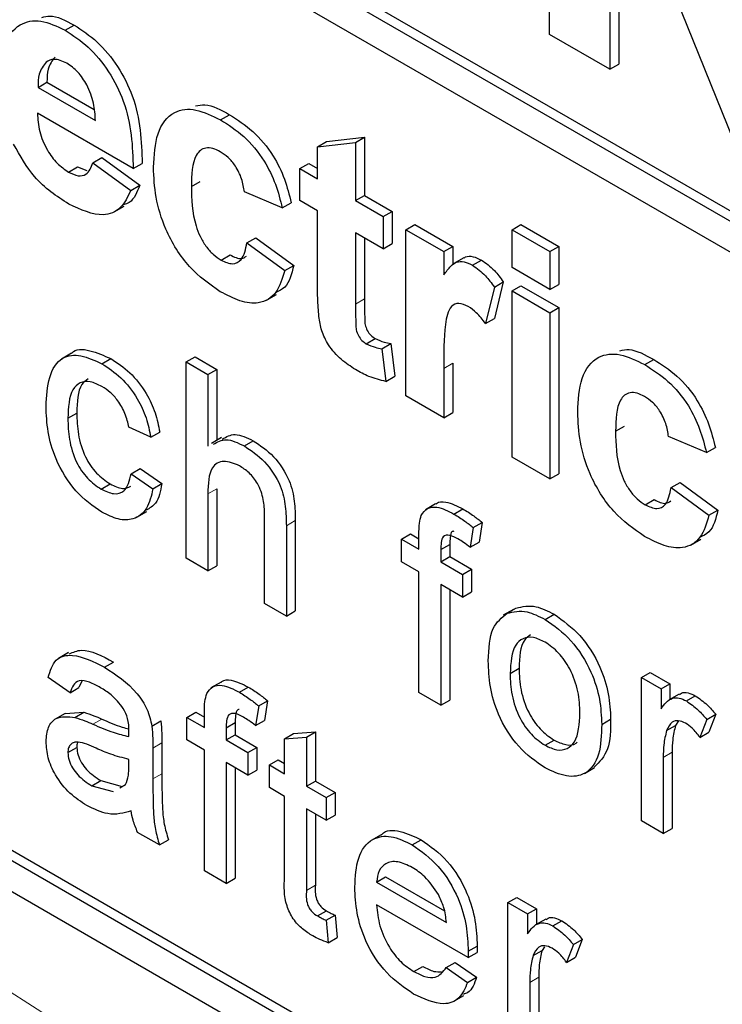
# Paper-space layout 'Blatt2' of a CAD drawing. Header units: millimetres. Extents: x 5 to 418, y 2 to 292.
# Tile 14 of 70: x 103.86 to 106.08, y 178.6 to 181.71. Entities that reach past the tile are written whole.
import ezdxf

# ---------------------------------------------------------------- set-up
doc = ezdxf.new("R2010")
doc.units = ezdxf.units.MM

psp = doc.layouts.new('Blatt2')

# ---------------------------------------------------------------- linework, layer by layer
at = {"color": 7, "linetype": 'Continuous', "lineweight": 25}
for p, q in [((99.5372, 184.8969), (110.2286, 178.7248)), ((99.5089, 184.8805), (110.2286, 178.6922)), ((110.2286, 178.5942), (99.5089, 184.7826)), ((95.8885, 183.5409), (110.0306, 175.3768)), ((105.5355, 181.6625), (105.5355, 182.8057)), ((106.1176, 181.3265), (105.7259, 182.2923)), ((105.7259, 182.2923), (105.7259, 181.5526)), ((105.7542, 182.2225), (105.7542, 181.5689)), ((104.0048, 181.6761), (104.0331, 181.6924)), ((105.7259, 181.5526), (105.5355, 181.6625)), ((99.5372, 181.5652), (110.0589, 175.4911)), ((105.7259, 181.5526), (105.7542, 181.5689)), ((99.5089, 181.5489), (110.0306, 175.4748)), ((103.919, 181.4953), (103.9473, 181.5116)), ((103.9473, 181.5116), (104.0964, 181.4255)), ((103.919, 181.4953), (104.1004, 181.3906)), ((104.22, 181.2386), (103.9169, 181.4136)), ((104.4959, 181.3926), (104.5242, 181.4089)), ((104.8024, 181.3077), (104.8307, 181.3241)), ((104.8024, 181.3077), (104.9221, 181.3216)), ((104.8307, 181.3241), (104.9504, 181.3379)), ((104.9221, 181.3216), (104.9504, 181.3379)), ((104.9221, 181.3216), (104.9221, 181.1373)), ((104.9504, 181.3379), (104.9504, 181.1536)), ((104.8024, 181.2064), (104.8024, 181.3077)), ((104.0924, 181.257), (104.1207, 181.2733)), ((104.0924, 181.257), (104.2121, 181.1695)), ((104.1207, 181.2733), (104.2403, 181.1858)), ((104.22, 181.2386), (104.2483, 181.2549)), ((104.7466, 181.2386), (104.7748, 181.255)), ((104.7748, 181.255), (104.8024, 181.2391)), ((104.0156, 181.2276), (104.0439, 181.244)), ((104.0439, 181.244), (104.0737, 181.2326)), ((104.7466, 181.1373), (104.7466, 181.2386)), ((104.7466, 181.2386), (104.8024, 181.2064)), ((104.2121, 181.1695), (104.2403, 181.1858)), ((104.4035, 181.1819), (104.4318, 181.1982)), ((104.6907, 181.1143), (104.5711, 181.1649)), ((104.9221, 181.1373), (104.9504, 181.1536)), ((104.9504, 181.1536), (105.0381, 181.103)), ((104.6907, 181.1143), (104.719, 181.1306)), ((104.8024, 181.1051), (104.7466, 181.1373)), ((104.9221, 181.1373), (105.0098, 181.0867)), ((104.1596, 181.1019), (104.1914, 181.1203)), ((104.8024, 180.8725), (104.8024, 181.1051)), ((105.0098, 181.0867), (105.0381, 181.103)), ((105.0381, 181.103), (105.0381, 181.0017)), ((105.0098, 181.0867), (105.0098, 180.9853)), ((105.0816, 181.0452), (105.1099, 181.0615)), ((105.1099, 181.0615), (105.2296, 180.9925)), ((105.4167, 181.0452), (105.445, 181.0616)), ((105.445, 181.0616), (105.5646, 180.9925)), ((105.0098, 180.9853), (104.9221, 181.036)), ((104.9221, 181.036), (104.9221, 180.8103)), ((105.0816, 180.5201), (105.0816, 181.0452)), ((105.0816, 181.0452), (105.2013, 180.9761)), ((105.4167, 181.0452), (105.5363, 180.9762)), ((105.4167, 180.9255), (105.4167, 181.0452)), ((104.579, 181.0037), (104.6073, 181.02)), ((104.579, 181.0037), (104.6987, 180.9162)), ((104.6073, 181.02), (104.727, 180.9325)), ((104.9504, 181.0197), (104.9504, 180.8266)), ((105.0098, 180.9853), (105.0381, 181.0017)), ((105.2013, 180.9761), (105.2296, 180.9925)), ((105.2013, 180.9761), (105.2013, 180.9029)), ((105.2296, 180.9925), (105.2296, 180.9346)), ((105.5363, 180.9762), (105.5646, 180.9925)), ((105.5363, 180.9762), (105.5363, 180.8564)), ((105.5646, 180.9925), (105.5646, 180.8727)), ((104.4975, 180.9494), (104.5258, 180.9658)), ((105.2645, 180.9566), (105.2327, 180.9383)), ((105.2917, 180.9332), (105.3199, 180.9495)), ((104.6987, 180.9162), (104.727, 180.9325)), ((105.5363, 180.8564), (105.4167, 180.9255)), ((105.3608, 180.8642), (105.3891, 180.8805)), ((105.3891, 180.8805), (105.3612, 180.7652)), ((105.3608, 180.8642), (105.3329, 180.7489)), ((105.4167, 180.8518), (105.445, 180.8681)), ((105.4167, 180.3267), (105.4167, 180.8518)), ((105.4167, 180.8518), (105.5363, 180.7827)), ((105.445, 180.8681), (105.5646, 180.799)), ((105.5363, 180.8564), (105.5646, 180.8727)), ((104.6407, 180.8222), (104.6725, 180.8406)), ((105.5363, 180.7827), (105.5646, 180.799)), ((105.5363, 180.7827), (105.5363, 180.2576)), ((105.5646, 180.799), (105.5646, 180.2739)), ((105.3329, 180.7489), (105.3612, 180.7652)), ((104.9562, 180.6846), (104.9845, 180.701)), ((105.0058, 180.6692), (105.0341, 180.6856)), ((105.0058, 180.6692), (105.0178, 180.566)), ((105.0341, 180.6856), (105.0461, 180.5824)), ((104.0249, 180.6547), (103.9931, 180.6363)), ((104.1207, 180.6218), (104.149, 180.6381)), ((104.3868, 180.6273), (104.4151, 180.6436)), ((104.3868, 180.0067), (104.3868, 180.6273)), ((104.3868, 180.6273), (104.4557, 180.5875)), ((104.4151, 180.6436), (104.484, 180.6038)), ((105.8361, 180.6189), (105.8644, 180.6352)), ((104.4557, 180.5875), (104.484, 180.6038)), ((104.484, 180.6038), (104.484, 180.3796)), ((105.2013, 180.6068), (105.2013, 180.451)), ((105.2296, 180.6231), (105.2296, 180.4674)), ((104.4557, 180.5875), (104.4557, 180.3609)), ((105.0178, 180.566), (105.0461, 180.5824)), ((105.2013, 180.451), (105.0816, 180.5201)), ((104.0133, 180.4494), (104.0416, 180.4657)), ((105.2013, 180.451), (105.2296, 180.4674)), ((104.2752, 180.3894), (104.2063, 180.4212)), ((105.7438, 180.4082), (105.772, 180.4245)), ((104.2752, 180.3894), (104.3034, 180.4057)), ((104.4989, 180.3882), (104.4671, 180.3699)), ((104.5709, 180.3619), (104.5991, 180.3782)), ((106.031, 180.3406), (105.9113, 180.3912)), ((106.031, 180.3406), (106.0592, 180.3569)), ((105.5363, 180.2576), (105.4167, 180.3267)), ((104.2131, 180.274), (104.2414, 180.2904)), ((104.2414, 180.2904), (104.3103, 180.2426)), ((104.2131, 180.274), (104.282, 180.2263)), ((105.5363, 180.2576), (105.5646, 180.2739)), ((104.1184, 180.2253), (104.1467, 180.2416)), ((104.282, 180.2263), (104.3103, 180.2426)), ((104.484, 180.2266), (104.484, 179.9833)), ((105.9193, 180.23), (105.9476, 180.2463)), ((105.9193, 180.23), (106.0389, 180.1425)), ((105.9476, 180.2463), (106.0672, 180.1588)), ((104.4557, 180.2102), (104.4557, 179.9669)), ((105.8377, 180.1757), (105.866, 180.1921)), ((105.1751, 180.1785), (105.1433, 180.1602)), ((105.2332, 180.1466), (105.2615, 180.1629)), ((106.0389, 180.1425), (106.0672, 180.1588)), ((104.2312, 180.1363), (104.2631, 180.1546)), ((104.6348, 179.8635), (104.6348, 180.1453)), ((104.732, 180.126), (104.732, 179.8401)), ((104.7037, 180.1097), (104.7037, 179.8238)), ((105.2942, 180.1035), (105.2844, 180.0414)), ((105.2942, 180.1035), (105.3225, 180.1199)), ((105.3225, 180.1199), (105.3127, 180.0578)), ((105.0674, 180.0673), (105.0957, 180.0836)), ((105.0674, 179.9957), (105.0674, 180.0673)), ((105.0674, 180.0673), (105.1225, 180.0355)), ((105.0957, 180.0836), (105.1225, 180.0681)), ((105.1225, 180.0355), (105.1225, 180.0816)), ((105.9809, 180.0485), (106.0127, 180.0669)), ((105.1914, 180.0341), (105.2197, 180.0504)), ((105.1914, 180.0341), (105.1914, 179.9957)), ((105.2197, 180.0504), (105.2197, 180.012)), ((105.2844, 180.0414), (105.3127, 180.0578)), ((104.4557, 179.9669), (104.3868, 180.0067)), ((105.1914, 179.9957), (105.2197, 180.012)), ((105.2197, 180.012), (105.2886, 179.9722)), ((104.4557, 179.9669), (104.484, 179.9833)), ((105.1225, 179.9639), (105.0674, 179.9957)), ((105.1914, 179.9957), (105.2603, 179.9559)), ((105.2603, 179.9559), (105.2886, 179.9722)), ((105.2886, 179.9722), (105.2886, 179.9006)), ((105.1225, 179.582), (105.1225, 179.9639)), ((105.2603, 179.9559), (105.2603, 179.8843)), ((105.2603, 179.8843), (105.1914, 179.9241)), ((105.1914, 179.9241), (105.1914, 179.5422)), ((105.2197, 179.9078), (105.2197, 179.5585)), ((105.2603, 179.8843), (105.2886, 179.9006)), ((104.7037, 179.8238), (104.6348, 179.8635)), ((105.4008, 179.8329), (105.4291, 179.8493)), ((104.7037, 179.8238), (104.732, 179.8401)), ((105.4209, 179.8449), (105.3891, 179.8265)), ((105.521, 179.8134), (105.5493, 179.8297)), ((104.0154, 179.7088), (103.9836, 179.6904)), ((104.1293, 179.6621), (104.1576, 179.6784)), ((104.0202, 179.5818), (103.9513, 179.6296)), ((105.4106, 179.6427), (105.4389, 179.659)), ((105.8254, 179.6297), (105.8536, 179.6461)), ((105.8254, 179.1762), (105.8254, 179.6297)), ((105.8254, 179.6297), (105.8874, 179.5939)), ((105.8536, 179.6461), (105.9156, 179.6103)), ((104.0202, 179.5818), (104.0485, 179.5982)), ((104.0574, 179.6179), (104.0485, 179.5982)), ((104.4972, 179.6152), (104.4654, 179.5968)), ((104.5552, 179.5833), (104.5835, 179.5996)), ((105.8874, 179.5939), (105.9156, 179.6103)), ((105.9156, 179.6103), (105.9156, 179.5603)), ((105.1914, 179.5422), (105.1225, 179.582)), ((105.8874, 179.5939), (105.8874, 179.5307)), ((105.9447, 179.5771), (105.9129, 179.5588)), ((105.9676, 179.5556), (105.9958, 179.5719)), ((104.6163, 179.5402), (104.6065, 179.4781)), ((104.6163, 179.5402), (104.6446, 179.5565)), ((104.6446, 179.5565), (104.6348, 179.4944)), ((105.1914, 179.5422), (105.2197, 179.5585)), ((104.0049, 179.5164), (103.9731, 179.498)), ((104.005, 179.5163), (104.064, 179.5198)), ((104.0357, 179.5035), (104.064, 179.5198)), ((104.3895, 179.5039), (104.4177, 179.5203)), ((104.3895, 179.4323), (104.3895, 179.5039)), ((104.3895, 179.5039), (104.4446, 179.4721)), ((104.4177, 179.5203), (104.4446, 179.5048)), ((104.4446, 179.4721), (104.4446, 179.5182)), ((106.032, 179.4971), (106.0603, 179.5134)), ((106.0603, 179.5134), (106.0388, 179.4569)), ((104.2787, 179.4764), (104.307, 179.4927)), ((104.5135, 179.4708), (104.5418, 179.4871)), ((104.5418, 179.4871), (104.5418, 179.4487)), ((104.6065, 179.4781), (104.6348, 179.4944)), ((105.7, 179.4817), (105.7282, 179.498)), ((105.9049, 179.4621), (105.9332, 179.4784)), ((105.943, 179.4929), (105.9332, 179.4784)), ((106.032, 179.4971), (106.0105, 179.4405)), ((104.5135, 179.4708), (104.5135, 179.4323)), ((104.5135, 179.4323), (104.5418, 179.4487)), ((104.5418, 179.4487), (104.6107, 179.4089)), ((104.6982, 179.4361), (104.7265, 179.4524)), ((104.6982, 179.4361), (104.7671, 179.4416)), ((104.7265, 179.4524), (104.7954, 179.4579)), ((104.7671, 179.4416), (104.7954, 179.4579)), ((104.7671, 179.4416), (104.7671, 179.2859)), ((104.7954, 179.4579), (104.7954, 179.3023)), ((106.0105, 179.4405), (106.0388, 179.4569)), ((104.3103, 179.4228), (104.3103, 179.3257)), ((104.4446, 179.4005), (104.3895, 179.4323)), ((104.5135, 179.4323), (104.5824, 179.3926)), ((104.6982, 179.3257), (104.6982, 179.4361)), ((105.521, 179.4156), (105.5493, 179.4319)), ((104.0133, 179.3923), (104.0416, 179.4086)), ((104.282, 179.4064), (104.282, 179.3094)), ((104.4446, 179.0186), (104.4446, 179.4005)), ((104.5824, 179.3926), (104.6107, 179.4089)), ((104.5824, 179.3926), (104.5824, 179.321)), ((104.6107, 179.4089), (104.6107, 179.3373)), ((105.9225, 179.3937), (105.9225, 179.1528)), ((104.2059, 179.3481), (104.2063, 179.371)), ((104.5824, 179.321), (104.5135, 179.3607)), ((104.5135, 179.3607), (104.5135, 178.9788)), ((104.65, 179.3535), (104.6782, 179.3699)), ((104.65, 179.2819), (104.65, 179.3535)), ((104.65, 179.3535), (104.6982, 179.3257)), ((104.6782, 179.3699), (104.6982, 179.3584)), ((105.8943, 179.3774), (105.8943, 179.1365)), ((104.5418, 179.3444), (104.5418, 178.9952)), ((104.5824, 179.321), (104.6107, 179.3373)), ((105.6453, 179.3265), (105.6771, 179.3449)), ((104.0887, 179.2877), (104.117, 179.304)), ((104.0887, 179.2877), (104.1565, 179.2691)), ((104.117, 179.304), (104.1847, 179.2854)), ((104.1779, 179.2811), (104.1957, 179.2911)), ((104.7671, 179.2859), (104.7954, 179.3023)), ((104.7671, 179.2859), (104.8291, 179.2501)), ((104.7954, 179.3023), (104.8574, 179.2665)), ((104.6982, 179.2541), (104.65, 179.2819)), ((104.8291, 179.2501), (104.8574, 179.2665)), ((104.8574, 179.2665), (104.8574, 179.1949)), ((104.6982, 178.9996), (104.6982, 179.2541)), ((104.8291, 179.2501), (104.8291, 179.1785)), ((104.8291, 179.1785), (104.7671, 179.2143)), ((104.7671, 179.2143), (104.7671, 178.957)), ((104.7954, 179.198), (104.7954, 178.9733)), ((104.8291, 179.1785), (104.8574, 179.1949)), ((105.8943, 179.1365), (105.8254, 179.1762)), ((104.3027, 179.1005), (104.2338, 179.1403)), ((105.003, 179.1327), (104.9712, 179.1143)), ((105.8943, 179.1365), (105.9225, 179.1528)), ((104.3027, 179.1005), (104.331, 179.1168)), ((105.1015, 179.1008), (105.1298, 179.1171)), ((104.5135, 178.9788), (104.4446, 179.0186)), ((104.5135, 178.9788), (104.5418, 178.9952)), ((104.9889, 178.9828), (105.0172, 178.9992)), ((104.9889, 178.9828), (105.2094, 178.8556)), ((105.0172, 178.9992), (105.2028, 178.892)), ((105.4037, 178.9184), (105.432, 178.9348)), ((105.4037, 178.4649), (105.4037, 178.9184)), ((105.4037, 178.9184), (105.4657, 178.8826)), ((105.432, 178.9348), (105.494, 178.899)), ((104.8021, 178.8759), (104.8304, 178.8922)), ((105.278, 178.7444), (104.9889, 178.9112)), ((105.4657, 178.8826), (105.494, 178.899)), ((105.4657, 178.8826), (105.4657, 178.8194)), ((105.494, 178.899), (105.494, 178.849)), ((104.8291, 178.8623), (104.8574, 178.8786)), ((104.8291, 178.8623), (104.836, 178.7915)), ((104.8574, 178.8786), (104.8643, 178.8079)), ((105.5231, 178.8658), (105.4913, 178.8475)), ((105.5459, 178.8443), (105.5742, 178.8606)), ((104.836, 178.7915), (104.8643, 178.8079)), ((105.6104, 178.7858), (105.6387, 178.8021)), ((105.6387, 178.8021), (105.6171, 178.7456)), ((105.278, 178.7444), (105.3063, 178.7607)), ((105.2783, 178.7646), (105.3066, 178.7809)), ((105.4833, 178.7508), (105.5115, 178.7671)), ((105.5193, 178.7785), (105.5115, 178.7671)), ((105.6104, 178.7858), (105.5889, 178.7292)), ((105.2087, 178.7128), (105.2369, 178.7291)), ((105.2369, 178.7291), (105.3044, 178.6822)), ((105.5889, 178.7292), (105.6171, 178.7456)), ((105.1063, 178.7003), (105.1346, 178.7166)), ((105.2087, 178.7128), (105.2762, 178.6659)), ((105.2762, 178.6659), (105.3044, 178.6822)), ((105.4726, 178.6661), (105.4726, 178.4252)), ((105.5009, 178.6824), (105.5009, 178.4415)), ((105.2328, 178.6063), (105.2647, 178.6247))]:
    psp.add_line(p, q, dxfattribs=at)
at = {"color": 7, "linetype": 'Continuous', "lineweight": 18}
for p, q in [((104.9221, 180.8103), (104.9504, 180.8266)), ((105.2013, 180.6068), (105.2296, 180.6231)), ((104.4557, 180.2102), (104.484, 180.2266)), ((104.7037, 180.1097), (104.732, 180.126)), ((104.0924, 179.4823), (104.1206, 179.4986)), ((104.282, 179.4064), (104.3103, 179.4228)), ((105.8943, 179.3774), (105.9225, 179.3937)), ((104.282, 179.3094), (104.3103, 179.3257)), ((104.7671, 178.957), (104.7954, 178.9733)), ((105.4726, 178.6661), (105.5009, 178.6824))]:
    psp.add_line(p, q, dxfattribs=at)
psp.add_arc((93.5584, 162.4938), 19.1339, 50.30384, 69.70154, dxfattribs=at)
at = {"color": 7, "linetype": 'Continuous', "lineweight": 25}
for points, knots in [([(103.931, 181.7164), (103.9392, 181.7186), (103.9686, 181.7267), (104.0061, 181.7068), (104.0331, 181.6924)], [0, 0, 0, 0, 0.280478, 1, 1, 1, 1]), ([(103.7972, 181.5202), (103.7993, 181.5577), (103.8034, 181.6323), (103.8535, 181.6977), (103.9261, 181.7132), (103.9785, 181.6884), (104.0048, 181.6761)], [0, 0, 0, 0, 0.280671, 0.559803, 0.779762, 1, 1, 1, 1]), ([(104.0331, 181.6924), (104.0577, 181.6762), (104.107, 181.6439), (104.1736, 181.5636), (104.2423, 181.4251), (104.2458, 181.3251), (104.2483, 181.2549)], [0, 0, 0, 0, 0.1873745, 0.3743047, 0.5612618, 1, 1, 1, 1]), ([(104.0048, 181.6761), (104.0294, 181.6599), (104.0787, 181.6275), (104.1453, 181.5473), (104.214, 181.4087), (104.2176, 181.3087), (104.22, 181.2386)], [0, 0, 0, 0, 0.1873745, 0.3743047, 0.5612618, 1, 1, 1, 1]), ([(103.9727, 181.5912), (103.964, 181.58), (103.9485, 181.5599), (103.9477, 181.5264), (103.9473, 181.5116)], [0, 0, 0, 0, 0.558284, 1, 1, 1, 1]), ([(103.9444, 181.5749), (103.9357, 181.5637), (103.9202, 181.5436), (103.9194, 181.5101), (103.919, 181.4953)], [0, 0, 0, 0, 0.558284, 1, 1, 1, 1]), ([(104.0101, 181.5716), (103.9959, 181.578), (103.9705, 181.5893), (103.9524, 181.5793), (103.9444, 181.5749)], [0, 0, 0, 0, 0.558878, 1, 1, 1, 1]), ([(104.1004, 181.3906), (104.0994, 181.4086), (104.0973, 181.4444), (104.0771, 181.4998), (104.0457, 181.5465), (104.022, 181.5633), (104.0101, 181.5716)], [0, 0, 0, 0, 0.280983, 0.560279, 0.780219, 1, 1, 1, 1]), ([(104.4168, 181.4366), (104.4264, 181.4386), (104.458, 181.4452), (104.4971, 181.4238), (104.5242, 181.4089)], [0, 0, 0, 0, 0.305493, 1, 1, 1, 1]), ([(103.9169, 181.4136), (103.9182, 181.3948), (103.9209, 181.3572), (103.9446, 181.2995), (103.9787, 181.253), (104.0033, 181.2361), (104.0156, 181.2276)], [0, 0, 0, 0, 0.280701, 0.559805, 0.779805, 1, 1, 1, 1]), ([(104.2839, 181.2428), (104.2859, 181.2804), (104.2901, 181.3555), (104.3408, 181.4221), (104.4166, 181.4316), (104.4694, 181.4056), (104.4959, 181.3926)], [0, 0, 0, 0, 0.280707, 0.559643, 0.779504, 1, 1, 1, 1]), ([(104.5242, 181.4089), (104.5489, 181.3931), (104.5982, 181.3617), (104.661, 181.2868), (104.7003, 181.205), (104.7128, 181.1554), (104.719, 181.1306)], [0, 0, 0, 0, 0.280457, 0.559337, 0.779383, 1, 1, 1, 1]), ([(104.4959, 181.3926), (104.5206, 181.3768), (104.57, 181.3453), (104.6327, 181.2704), (104.672, 181.1887), (104.6845, 181.1391), (104.6907, 181.1143)], [0, 0, 0, 0, 0.280457, 0.559337, 0.779383, 1, 1, 1, 1]), ([(104.0159, 181.1262), (103.9778, 181.1513), (103.9099, 181.1961), (103.8626, 181.2789), (103.8419, 181.3153)], [0, 0, 0, 0, 0.560391, 1, 1, 1, 1]), ([(104.4949, 181.2918), (104.487, 181.2958), (104.4711, 181.3038), (104.449, 181.3051), (104.4311, 181.2972), (104.4054, 181.2652), (104.4044, 181.2189), (104.4035, 181.1819)], [0, 0, 0, 0, 0.125319, 0.250544, 0.375796, 0.501063, 1, 1, 1, 1]), ([(104.5711, 181.1649), (104.5688, 181.1785), (104.5643, 181.2056), (104.5456, 181.2451), (104.5205, 181.2752), (104.5034, 181.2863), (104.4949, 181.2918)], [0, 0, 0, 0, 0.280561, 0.559648, 0.7796, 1, 1, 1, 1]), ([(104.0156, 181.2276), (104.0258, 181.2227), (104.0461, 181.2129), (104.0776, 181.2193), (104.0868, 181.2427), (104.0924, 181.257)], [0, 0, 0, 0, 0.280682, 0.560525, 1, 1, 1, 1]), ([(104.495, 180.8495), (104.4614, 180.8728), (104.3942, 180.9192), (104.3213, 181.0376), (104.288, 181.1495), (104.2852, 181.2116), (104.2839, 181.2428)], [0, 0, 0, 0, 0.279707, 0.558485, 0.778934, 1, 1, 1, 1]), ([(104.2403, 181.1858), (104.2319, 181.1639), (104.2206, 181.1348), (104.1955, 181.1263), (104.1893, 181.1243)], [0, 0, 0, 0, 0.753376, 1, 1, 1, 1]), ([(104.2121, 181.1695), (104.2025, 181.1495), (104.1835, 181.1096), (104.1163, 181.0804), (104.0539, 181.1088), (104.0159, 181.1262)], [0, 0, 0, 0, 0.281013, 0.561314, 1, 1, 1, 1]), ([(104.4035, 181.1819), (104.4043, 181.1414), (104.4052, 181.0908), (104.4301, 181.0244), (104.4486, 180.993), (104.472, 180.9663), (104.489, 180.955), (104.4975, 180.9494)], [0, 0, 0, 0, 0.499313, 0.62455, 0.749763, 0.874784, 1, 1, 1, 1]), ([(104.4975, 180.9494), (104.51, 180.9437), (104.535, 180.9323), (104.5686, 180.9512), (104.5751, 180.9837), (104.579, 181.0037)], [0, 0, 0, 0, 0.28016, 0.558978, 1, 1, 1, 1]), ([(104.5258, 180.9658), (104.5387, 180.9593), (104.5593, 180.949), (104.5728, 180.9584), (104.5778, 180.962)], [0, 0, 0, 0, 0.6281122, 1, 1, 1, 1]), ([(105.2013, 180.9029), (105.2083, 180.9125), (105.2199, 180.9285), (105.2404, 180.945), (105.2648, 180.9461), (105.2827, 180.9375), (105.2917, 180.9332)], [0, 0, 0, 0, 0.340514, 0.560535, 0.78019, 1, 1, 1, 1]), ([(105.265, 180.9558), (105.2666, 180.9571), (105.2739, 180.9628), (105.2933, 180.962), (105.3111, 180.9537), (105.3199, 180.9495)], [0, 0, 0, 0, 0.119414, 0.559552, 1, 1, 1, 1]), ([(105.3199, 180.9495), (105.334, 180.9395), (105.3592, 180.9216), (105.38, 180.8931), (105.3891, 180.8805)], [0, 0, 0, 0, 0.559042, 1, 1, 1, 1]), ([(104.6987, 180.9162), (104.6911, 180.891), (104.676, 180.8408), (104.6222, 180.8084), (104.5576, 180.8169), (104.5159, 180.8387), (104.495, 180.8495)], [0, 0, 0, 0, 0.280244, 0.559157, 0.779326, 1, 1, 1, 1]), ([(104.727, 180.9325), (104.7204, 180.9057), (104.7103, 180.8648), (104.6797, 180.851), (104.6692, 180.8462)], [0, 0, 0, 0, 0.655166, 1, 1, 1, 1]), ([(105.2917, 180.9332), (105.3057, 180.9232), (105.3309, 180.9053), (105.3517, 180.8767), (105.3608, 180.8642)], [0, 0, 0, 0, 0.559042, 1, 1, 1, 1]), ([(104.8063, 180.7708), (104.8048, 180.7901), (104.8023, 180.8247), (104.8024, 180.8579), (104.8024, 180.8725)], [0, 0, 0, 0, 0.559821, 1, 1, 1, 1]), ([(104.9504, 180.8266), (104.9506, 180.8052), (104.9508, 180.7784), (104.9517, 180.7454), (104.9586, 180.7268), (104.9706, 180.7105), (104.9799, 180.7041), (104.9845, 180.701)], [0, 0, 0, 0, 0.5010407, 0.6262478, 0.7510825, 0.8753766, 1, 1, 1, 1]), ([(105.2786, 180.8025), (105.2682, 180.8073), (105.2474, 180.8169), (105.2158, 180.8005), (105.2007, 180.7251), (105.2011, 180.6542), (105.2013, 180.6068)], [0, 0, 0, 0, 0.124672, 0.248774, 0.498061, 1, 1, 1, 1]), ([(104.9221, 180.8103), (104.9223, 180.7889), (104.9225, 180.7621), (104.9234, 180.7291), (104.9304, 180.7105), (104.9423, 180.6941), (104.9516, 180.6878), (104.9562, 180.6846)], [0, 0, 0, 0, 0.5010407, 0.6262478, 0.7510825, 0.8753766, 1, 1, 1, 1]), ([(105.3329, 180.7489), (105.3235, 180.761), (105.3067, 180.7826), (105.2872, 180.7964), (105.2786, 180.8025)], [0, 0, 0, 0, 0.560294, 1, 1, 1, 1]), ([(104.9216, 180.6033), (104.9066, 180.6132), (104.8768, 180.6329), (104.8374, 180.6759), (104.8133, 180.7265), (104.8086, 180.756), (104.8063, 180.7708)], [0, 0, 0, 0, 0.280585, 0.56042, 0.779437, 1, 1, 1, 1]), ([(104.9845, 180.701), (104.994, 180.6969), (105.0109, 180.6895), (105.027, 180.6868), (105.0341, 180.6856)], [0, 0, 0, 0, 0.559508, 1, 1, 1, 1]), ([(104.0253, 180.6542), (104.0255, 180.6546), (104.0367, 180.6711), (104.0838, 180.6664), (104.1272, 180.6475), (104.149, 180.6381)], [0, 0, 0, 0, 0.011465, 0.505148, 1, 1, 1, 1]), ([(104.9562, 180.6846), (104.9657, 180.6805), (104.9826, 180.6732), (104.9987, 180.6704), (105.0058, 180.6692)], [0, 0, 0, 0, 0.559508, 1, 1, 1, 1]), ([(105.757, 180.6629), (105.7667, 180.6649), (105.7983, 180.6715), (105.8373, 180.6501), (105.8644, 180.6352)], [0, 0, 0, 0, 0.305493, 1, 1, 1, 1]), ([(103.9444, 180.4871), (103.9462, 180.519), (103.9497, 180.5827), (103.9885, 180.6451), (104.0535, 180.6529), (104.0983, 180.6322), (104.1207, 180.6218)], [0, 0, 0, 0, 0.280838, 0.55968, 0.779579, 1, 1, 1, 1]), ([(104.149, 180.6381), (104.1694, 180.6247), (104.2101, 180.598), (104.2603, 180.5341), (104.2916, 180.4663), (104.2995, 180.4259), (104.3034, 180.4057)], [0, 0, 0, 0, 0.280267, 0.559439, 0.779535, 1, 1, 1, 1]), ([(105.6241, 180.4691), (105.6262, 180.5067), (105.6303, 180.5818), (105.681, 180.6484), (105.7569, 180.6579), (105.8097, 180.6319), (105.8361, 180.6189)], [0, 0, 0, 0, 0.280707, 0.559643, 0.779504, 1, 1, 1, 1]), ([(105.8644, 180.6352), (105.8891, 180.6194), (105.9385, 180.588), (106.0013, 180.5131), (106.0405, 180.4313), (106.053, 180.3817), (106.0592, 180.3569)], [0, 0, 0, 0, 0.2804572, 0.5593369, 0.7793833, 1, 1, 1, 1]), ([(104.1207, 180.6218), (104.1411, 180.6084), (104.1818, 180.5817), (104.232, 180.5178), (104.2633, 180.45), (104.2712, 180.4096), (104.2752, 180.3894)], [0, 0, 0, 0, 0.280267, 0.559439, 0.779535, 1, 1, 1, 1]), ([(105.0178, 180.566), (105.0002, 180.5701), (104.9687, 180.5775), (104.936, 180.5954), (104.9216, 180.6033)], [0, 0, 0, 0, 0.559729, 1, 1, 1, 1]), ([(105.8361, 180.6189), (105.8609, 180.6031), (105.9102, 180.5716), (105.973, 180.4967), (106.0123, 180.415), (106.0247, 180.3654), (106.031, 180.3406)], [0, 0, 0, 0, 0.2804572, 0.5593369, 0.7793833, 1, 1, 1, 1]), ([(104.1211, 180.5499), (104.1085, 180.556), (104.0834, 180.5681), (104.0505, 180.5639), (104.0169, 180.5319), (104.0148, 180.4834), (104.0133, 180.4494)], [0, 0, 0, 0, 0.187089, 0.37388, 0.56073, 1, 1, 1, 1]), ([(104.077, 180.5741), (104.07, 180.5687), (104.0436, 180.5486), (104.0425, 180.5008), (104.0416, 180.4657)], [0, 0, 0, 0, 0.2658323, 1, 1, 1, 1]), ([(104.2063, 180.4212), (104.2028, 180.4355), (104.196, 180.464), (104.1737, 180.5033), (104.1474, 180.5328), (104.1299, 180.5442), (104.1211, 180.5499)], [0, 0, 0, 0, 0.280213, 0.559476, 0.779649, 1, 1, 1, 1]), ([(105.8351, 180.5181), (105.8272, 180.5221), (105.8114, 180.5301), (105.7893, 180.5314), (105.7713, 180.5235), (105.7457, 180.4915), (105.7446, 180.4452), (105.7438, 180.4082)], [0, 0, 0, 0, 0.125319, 0.250544, 0.375796, 0.501063, 1, 1, 1, 1]), ([(105.9113, 180.3912), (105.909, 180.4048), (105.9046, 180.4319), (105.8858, 180.4714), (105.8607, 180.5015), (105.8437, 180.5126), (105.8351, 180.5181)], [0, 0, 0, 0, 0.2805608, 0.5596483, 0.7796002, 1, 1, 1, 1]), ([(104.1208, 180.1523), (104.0922, 180.1722), (104.0352, 180.212), (103.9742, 180.3134), (103.9476, 180.4081), (103.9455, 180.4607), (103.9444, 180.4871)], [0, 0, 0, 0, 0.279595, 0.558341, 0.778834, 1, 1, 1, 1]), ([(105.8353, 180.0758), (105.8016, 180.0991), (105.7345, 180.1455), (105.6615, 180.2639), (105.6282, 180.3758), (105.6255, 180.4379), (105.6241, 180.4691)], [0, 0, 0, 0, 0.279707, 0.558485, 0.778934, 1, 1, 1, 1]), ([(104.0133, 180.4494), (104.014, 180.4275), (104.0154, 180.3838), (104.0349, 180.3149), (104.0743, 180.256), (104.1037, 180.2355), (104.1184, 180.2253)], [0, 0, 0, 0, 0.281276, 0.560536, 0.78011, 1, 1, 1, 1]), ([(104.0416, 180.4657), (104.0423, 180.4438), (104.0437, 180.4001), (104.0632, 180.3312), (104.1026, 180.2723), (104.132, 180.2519), (104.1467, 180.2416)], [0, 0, 0, 0, 0.281276, 0.560536, 0.78011, 1, 1, 1, 1]), ([(105.7438, 180.4082), (105.7445, 180.3677), (105.7455, 180.3171), (105.7703, 180.2507), (105.7888, 180.2193), (105.8122, 180.1926), (105.8292, 180.1813), (105.8377, 180.1757)], [0, 0, 0, 0, 0.499313, 0.62455, 0.749763, 0.874784, 1, 1, 1, 1]), ([(104.4731, 180.3671), (104.4857, 180.3744), (104.5126, 180.3899), (104.5507, 180.3716), (104.5709, 180.3619)], [0, 0, 0, 0, 0.470183, 1, 1, 1, 1]), ([(104.5013, 180.3834), (104.514, 180.3907), (104.5409, 180.4063), (104.579, 180.3879), (104.5991, 180.3782)], [0, 0, 0, 0, 0.470183, 1, 1, 1, 1]), ([(104.5991, 180.3782), (104.6209, 180.3635), (104.6643, 180.3342), (104.7153, 180.258), (104.7308, 180.1856), (104.7316, 180.1459), (104.732, 180.126)], [0, 0, 0, 0, 0.280318, 0.55834, 0.778554, 1, 1, 1, 1]), ([(104.5709, 180.3619), (104.5926, 180.3472), (104.636, 180.3179), (104.687, 180.2417), (104.7025, 180.1692), (104.7033, 180.1296), (104.7037, 180.1097)], [0, 0, 0, 0, 0.280318, 0.55834, 0.778554, 1, 1, 1, 1]), ([(104.5554, 180.2992), (104.5383, 180.3063), (104.5041, 180.3203), (104.4576, 180.2933), (104.4564, 180.2418), (104.4557, 180.2102)], [0, 0, 0, 0, 0.2802055, 0.5593196, 1, 1, 1, 1]), ([(104.6348, 180.1453), (104.6343, 180.1608), (104.6333, 180.1915), (104.6166, 180.241), (104.5863, 180.279), (104.5657, 180.2925), (104.5554, 180.2992)], [0, 0, 0, 0, 0.2812215, 0.5597775, 0.779378, 1, 1, 1, 1]), ([(104.1184, 180.2253), (104.1319, 180.219), (104.1588, 180.2064), (104.1999, 180.2176), (104.2081, 180.2526), (104.2131, 180.274)], [0, 0, 0, 0, 0.280899, 0.560906, 1, 1, 1, 1]), ([(100.3471, 180.2251), (100.5373, 180.1558), (101.0905, 179.9543), (102.0202, 179.537), (103.1333, 178.9408), (104.2483, 178.2394), (105.1417, 177.5993), (105.6598, 177.1883), (105.8115, 177.068)], [0, 0, 0, 0, 0.106109, 0.308603, 0.511101, 0.713584, 0.916095, 1, 1, 1, 1]), ([(104.282, 180.2263), (104.277, 180.204), (104.2668, 180.1596), (104.2249, 180.128), (104.1733, 180.1264), (104.1383, 180.1437), (104.1208, 180.1523)], [0, 0, 0, 0, 0.280202, 0.55951, 0.779586, 1, 1, 1, 1]), ([(104.1467, 180.2416), (104.1605, 180.2348), (104.1857, 180.2223), (104.2043, 180.2308), (104.2128, 180.2347)], [0, 0, 0, 0, 0.548596, 1, 1, 1, 1]), ([(104.3103, 180.2426), (104.3058, 180.2194), (104.2983, 180.1804), (104.2715, 180.1647), (104.2606, 180.1584)], [0, 0, 0, 0, 0.5938991, 1, 1, 1, 1]), ([(105.8377, 180.1757), (105.8503, 180.17), (105.8752, 180.1586), (105.9088, 180.1774), (105.9153, 180.21), (105.9193, 180.23)], [0, 0, 0, 0, 0.28016, 0.558978, 1, 1, 1, 1]), ([(105.866, 180.1921), (105.879, 180.1856), (105.8995, 180.1753), (105.913, 180.1847), (105.9181, 180.1883)], [0, 0, 0, 0, 0.6281122, 1, 1, 1, 1]), ([(105.1299, 180.1422), (105.1357, 180.1506), (105.1474, 180.1673), (105.1846, 180.1715), (105.2148, 180.1561), (105.2332, 180.1466)], [0, 0, 0, 0, 0.2794581, 0.5596612, 1, 1, 1, 1]), ([(105.1758, 180.1777), (105.1765, 180.1785), (105.1837, 180.1867), (105.2137, 180.1865), (105.2434, 180.1719), (105.2615, 180.1629)], [0, 0, 0, 0, 0.041167, 0.414036, 1, 1, 1, 1]), ([(105.2615, 180.1629), (105.273, 180.1558), (105.2935, 180.143), (105.3136, 180.1269), (105.3225, 180.1199)], [0, 0, 0, 0, 0.559945, 1, 1, 1, 1]), ([(106.0672, 180.1588), (106.0606, 180.132), (106.0505, 180.0911), (106.02, 180.0773), (106.0094, 180.0725)], [0, 0, 0, 0, 0.655166, 1, 1, 1, 1]), ([(105.1225, 180.0816), (105.1226, 180.0939), (105.1227, 180.1158), (105.1277, 180.1342), (105.1299, 180.1422)], [0, 0, 0, 0, 0.56037, 1, 1, 1, 1]), ([(105.2332, 180.1466), (105.2447, 180.1394), (105.2652, 180.1266), (105.2854, 180.1106), (105.2942, 180.1035)], [0, 0, 0, 0, 0.559945, 1, 1, 1, 1]), ([(106.0389, 180.1425), (106.0314, 180.1173), (106.0163, 180.0671), (105.9624, 180.0346), (105.8978, 180.0432), (105.8561, 180.0649), (105.8353, 180.0758)], [0, 0, 0, 0, 0.280244, 0.559157, 0.779326, 1, 1, 1, 1]), ([(105.2459, 180.0677), (105.2373, 180.0723), (105.2203, 180.0816), (105.1979, 180.0791), (105.1922, 180.0568), (105.1917, 180.0417), (105.1914, 180.0341)], [0, 0, 0, 0, 0.281469, 0.557719, 0.778516, 1, 1, 1, 1]), ([(105.2329, 180.092), (105.2311, 180.0919), (105.2233, 180.0912), (105.2209, 180.0724), (105.2201, 180.0578), (105.2197, 180.0504)], [0, 0, 0, 0, 0.131284, 0.564968, 1, 1, 1, 1]), ([(105.2844, 180.0414), (105.2773, 180.0468), (105.2645, 180.0564), (105.2516, 180.0642), (105.2459, 180.0677)], [0, 0, 0, 0, 0.559924, 1, 1, 1, 1]), ([(105.4291, 179.8493), (105.4494, 179.8538), (105.4859, 179.862), (105.5299, 179.8396), (105.5493, 179.8297)], [0, 0, 0, 0, 0.5590331, 1, 1, 1, 1]), ([(105.3417, 179.6822), (105.3432, 179.7203), (105.346, 179.7881), (105.3841, 179.8193), (105.4008, 179.8329)], [0, 0, 0, 0, 0.560963, 1, 1, 1, 1]), ([(105.4008, 179.8329), (105.4212, 179.8375), (105.4576, 179.8457), (105.5016, 179.8232), (105.521, 179.8134)], [0, 0, 0, 0, 0.5590331, 1, 1, 1, 1]), ([(105.5493, 179.8297), (105.5776, 179.8098), (105.634, 179.7701), (105.6954, 179.671), (105.7248, 179.5766), (105.7271, 179.5243), (105.7282, 179.498)], [0, 0, 0, 0, 0.279556, 0.5586, 0.778991, 1, 1, 1, 1]), ([(105.521, 179.8134), (105.5493, 179.7935), (105.6057, 179.7538), (105.6671, 179.6547), (105.6965, 179.5603), (105.6988, 179.5079), (105.7, 179.4817)], [0, 0, 0, 0, 0.279556, 0.5586, 0.778991, 1, 1, 1, 1]), ([(105.521, 179.7418), (105.5084, 179.7478), (105.4832, 179.7598), (105.4502, 179.7552), (105.4154, 179.7249), (105.4126, 179.6766), (105.4106, 179.6427)], [0, 0, 0, 0, 0.187137, 0.374025, 0.561097, 1, 1, 1, 1]), ([(105.4754, 179.7648), (105.4686, 179.7599), (105.4419, 179.7409), (105.4402, 179.694), (105.4389, 179.659)], [0, 0, 0, 0, 0.2546432, 1, 1, 1, 1]), ([(105.6311, 179.5178), (105.6302, 179.5399), (105.6286, 179.5839), (105.6043, 179.6529), (105.5651, 179.7108), (105.5357, 179.7314), (105.521, 179.7418)], [0, 0, 0, 0, 0.281064, 0.560316, 0.780174, 1, 1, 1, 1]), ([(103.9513, 179.6296), (103.9577, 179.6506), (103.9702, 179.6925), (104.0382, 179.7083), (104.0947, 179.6796), (104.1293, 179.6621)], [0, 0, 0, 0, 0.28043, 0.559303, 1, 1, 1, 1]), ([(104.0175, 179.7044), (104.0301, 179.7099), (104.0688, 179.7268), (104.1218, 179.6979), (104.1576, 179.6784)], [0, 0, 0, 0, 0.323837, 1, 1, 1, 1]), ([(104.1293, 179.6621), (104.1652, 179.6391), (104.2152, 179.6072), (104.2667, 179.5299), (104.2747, 179.4943), (104.2787, 179.4764)], [0, 0, 0, 0, 0.559253, 0.779195, 1, 1, 1, 1]), ([(105.521, 179.344), (105.4922, 179.3641), (105.4346, 179.4044), (105.3721, 179.5064), (105.345, 179.6023), (105.3428, 179.6555), (105.3417, 179.6822)], [0, 0, 0, 0, 0.2796157, 0.5583707, 0.778858, 1, 1, 1, 1]), ([(105.4106, 179.6427), (105.4114, 179.6203), (105.4131, 179.5757), (105.4362, 179.5056), (105.4764, 179.4469), (105.5061, 179.426), (105.521, 179.4156)], [0, 0, 0, 0, 0.2811293, 0.560384, 0.7801589, 1, 1, 1, 1]), ([(105.4389, 179.659), (105.4397, 179.6366), (105.4414, 179.5921), (105.4645, 179.522), (105.5046, 179.4633), (105.5344, 179.4423), (105.5493, 179.4319)], [0, 0, 0, 0, 0.281129, 0.560384, 0.780159, 1, 1, 1, 1]), ([(104.1169, 179.5976), (104.1052, 179.604), (104.0817, 179.6167), (104.0492, 179.6235), (104.0293, 179.607), (104.0233, 179.5902), (104.0202, 179.5818)], [0, 0, 0, 0, 0.280855, 0.559751, 0.7795, 1, 1, 1, 1]), ([(104.1885, 179.5323), (104.1761, 179.5478), (104.1538, 179.5754), (104.1282, 179.5908), (104.1169, 179.5976)], [0, 0, 0, 0, 0.557871, 1, 1, 1, 1]), ([(104.4519, 179.5789), (104.4578, 179.5872), (104.4695, 179.604), (104.5066, 179.6082), (104.5368, 179.5927), (104.5552, 179.5833)], [0, 0, 0, 0, 0.279458, 0.559661, 1, 1, 1, 1]), ([(104.4978, 179.6143), (104.4985, 179.6151), (104.5057, 179.6234), (104.5358, 179.6232), (104.5654, 179.6085), (104.5835, 179.5996)], [0, 0, 0, 0, 0.041167, 0.414036, 1, 1, 1, 1]), ([(104.5835, 179.5996), (104.595, 179.5924), (104.6155, 179.5796), (104.6357, 179.5636), (104.6446, 179.5565)], [0, 0, 0, 0, 0.559945, 1, 1, 1, 1]), ([(104.4446, 179.5182), (104.4446, 179.5305), (104.4447, 179.5525), (104.4497, 179.5708), (104.4519, 179.5789)], [0, 0, 0, 0, 0.56037, 1, 1, 1, 1]), ([(104.5552, 179.5833), (104.5667, 179.5761), (104.5872, 179.5633), (104.6074, 179.5472), (104.6163, 179.5402)], [0, 0, 0, 0, 0.559945, 1, 1, 1, 1]), ([(105.8874, 179.5307), (105.8977, 179.5449), (105.912, 179.5648), (105.9441, 179.5668), (105.9597, 179.5593), (105.9676, 179.5556)], [0, 0, 0, 0, 0.559599, 0.779772, 1, 1, 1, 1]), ([(105.9462, 179.575), (105.948, 179.577), (105.9543, 179.5839), (105.9727, 179.5825), (105.9881, 179.5754), (105.9958, 179.5719)], [0, 0, 0, 0, 0.1691554, 0.5845251, 1, 1, 1, 1]), ([(105.9958, 179.5719), (106.0085, 179.5632), (106.0312, 179.5476), (106.0514, 179.5239), (106.0603, 179.5134)], [0, 0, 0, 0, 0.5595462, 1, 1, 1, 1]), ([(105.9676, 179.5556), (105.9803, 179.5469), (106.0029, 179.5312), (106.0231, 179.5075), (106.032, 179.4971)], [0, 0, 0, 0, 0.5595462, 1, 1, 1, 1]), ([(103.9444, 179.4275), (103.946, 179.4434), (103.949, 179.4752), (103.9791, 179.5098), (104.0143, 179.5059), (104.0357, 179.5035)], [0, 0, 0, 0, 0.280458, 0.560983, 1, 1, 1, 1]), ([(104.0357, 179.5035), (104.0462, 179.5001), (104.065, 179.4941), (104.084, 179.4859), (104.0924, 179.4823)], [0, 0, 0, 0, 0.559918, 1, 1, 1, 1]), ([(104.064, 179.5198), (104.0745, 179.5165), (104.0932, 179.5104), (104.1123, 179.5022), (104.1206, 179.4986)], [0, 0, 0, 0, 0.559918, 1, 1, 1, 1]), ([(104.2063, 179.4611), (104.206, 179.474), (104.2056, 179.4969), (104.1937, 179.5215), (104.1885, 179.5323)], [0, 0, 0, 0, 0.561903, 1, 1, 1, 1]), ([(104.568, 179.5043), (104.5594, 179.509), (104.5424, 179.5183), (104.52, 179.5158), (104.5142, 179.4935), (104.5137, 179.4783), (104.5135, 179.4708)], [0, 0, 0, 0, 0.281469, 0.557719, 0.778516, 1, 1, 1, 1]), ([(104.5549, 179.5287), (104.5531, 179.5285), (104.5454, 179.5278), (104.5429, 179.509), (104.5421, 179.4944), (104.5418, 179.4871)], [0, 0, 0, 0, 0.131284, 0.564968, 1, 1, 1, 1]), ([(104.6065, 179.4781), (104.5993, 179.4835), (104.5866, 179.4931), (104.5736, 179.5009), (104.568, 179.5043)], [0, 0, 0, 0, 0.559924, 1, 1, 1, 1]), ([(105.521, 179.4156), (105.5338, 179.4095), (105.5593, 179.3974), (105.5921, 179.4031), (105.6267, 179.4344), (105.6293, 179.4834), (105.6311, 179.5178)], [0, 0, 0, 0, 0.187044, 0.373945, 0.560983, 1, 1, 1, 1]), ([(104.0924, 179.4823), (104.1139, 179.473), (104.1523, 179.4564), (104.1895, 179.447), (104.2059, 179.4428)], [0, 0, 0, 0, 0.560185, 1, 1, 1, 1]), ([(104.1206, 179.4986), (104.1422, 179.489), (104.1709, 179.4764), (104.1987, 179.469), (104.2056, 179.4672)], [0, 0, 0, 0, 0.751874, 1, 1, 1, 1]), ([(104.2787, 179.4764), (104.2799, 179.463), (104.282, 179.4392), (104.282, 179.4165), (104.282, 179.4064)], [0, 0, 0, 0, 0.559817, 1, 1, 1, 1]), ([(104.307, 179.4927), (104.3082, 179.4794), (104.3103, 179.4555), (104.3103, 179.4328), (104.3103, 179.4228)], [0, 0, 0, 0, 0.559817, 1, 1, 1, 1]), ([(105.7, 179.4817), (105.699, 179.4485), (105.6971, 179.3822), (105.6551, 179.3216), (105.5896, 179.3123), (105.5439, 179.3334), (105.521, 179.344)], [0, 0, 0, 0, 0.281033, 0.559513, 0.779602, 1, 1, 1, 1]), ([(105.7282, 179.498), (105.7278, 179.4639), (105.727, 179.3972), (105.6929, 179.3628), (105.6763, 179.346)], [0, 0, 0, 0, 0.512915, 1, 1, 1, 1]), ([(105.9649, 179.4855), (105.957, 179.489), (105.9414, 179.4958), (105.9178, 179.4895), (105.9098, 179.4725), (105.9049, 179.4621)], [0, 0, 0, 0, 0.280305, 0.560911, 1, 1, 1, 1]), ([(105.9332, 179.4784), (105.9297, 179.4637), (105.9234, 179.4374), (105.9228, 179.4071), (105.9225, 179.3937)], [0, 0, 0, 0, 0.559888, 1, 1, 1, 1]), ([(106.0105, 179.4405), (106.0027, 179.4509), (105.9886, 179.4693), (105.9721, 179.4806), (105.9649, 179.4855)], [0, 0, 0, 0, 0.560116, 1, 1, 1, 1]), ([(104.2059, 179.4428), (104.206, 179.4462), (104.2061, 179.4523), (104.2062, 179.4585), (104.2063, 179.4611)], [0, 0, 0, 0, 0.560023, 1, 1, 1, 1]), ([(105.9049, 179.4621), (105.9014, 179.4474), (105.8952, 179.4211), (105.8945, 179.3907), (105.8943, 179.3774)], [0, 0, 0, 0, 0.559888, 1, 1, 1, 1]), ([(104.073, 179.2252), (104.055, 179.2367), (104.0192, 179.2598), (103.9746, 179.3157), (103.9481, 179.3765), (103.9457, 179.4105), (103.9444, 179.4275)], [0, 0, 0, 0, 0.280815, 0.55969, 0.779696, 1, 1, 1, 1]), ([(104.1026, 179.4061), (104.083, 179.4151), (104.0584, 179.4262), (104.0324, 179.4253), (104.0219, 179.4193), (104.0147, 179.4083), (104.0138, 179.3976), (104.0133, 179.3923)], [0, 0, 0, 0, 0.50028, 0.625326, 0.750269, 0.875147, 1, 1, 1, 1]), ([(104.0449, 179.4252), (104.0446, 179.4248), (104.0419, 179.4207), (104.0418, 179.4143), (104.0416, 179.4086)], [0, 0, 0, 0, 0.114706, 1, 1, 1, 1]), ([(105.5493, 179.4319), (105.5619, 179.4261), (105.587, 179.4146), (105.6126, 179.4157), (105.6212, 179.4241), (105.6224, 179.4252)], [0, 0, 0, 0, 0.465388, 0.930416, 1, 1, 1, 1]), ([(104.0133, 179.3923), (104.0141, 179.3844), (104.0155, 179.3687), (104.0277, 179.3434), (104.0514, 179.3118), (104.0733, 179.2977), (104.0887, 179.2877)], [0, 0, 0, 0, 0.186565, 0.373467, 0.560613, 1, 1, 1, 1]), ([(104.0416, 179.4086), (104.0424, 179.4007), (104.0438, 179.385), (104.056, 179.3597), (104.0797, 179.3282), (104.1016, 179.314), (104.117, 179.304)], [0, 0, 0, 0, 0.186565, 0.373467, 0.560613, 1, 1, 1, 1]), ([(104.2063, 179.371), (104.1872, 179.3758), (104.1531, 179.3845), (104.118, 179.3995), (104.1026, 179.4061)], [0, 0, 0, 0, 0.55976, 1, 1, 1, 1]), ([(104.1957, 179.2911), (104.1993, 179.3004), (104.2056, 179.3171), (104.2058, 179.3386), (104.2059, 179.3481)], [0, 0, 0, 0, 0.5589946, 1, 1, 1, 1]), ([(104.3103, 179.3257), (104.3104, 179.3029), (104.3106, 179.2655), (104.312, 179.2128), (104.3164, 179.1661), (104.3261, 179.1333), (104.331, 179.1168)], [0, 0, 0, 0, 0.340206, 0.560339, 0.780175, 1, 1, 1, 1]), ([(104.282, 179.3094), (104.2821, 179.2866), (104.2823, 179.2492), (104.2837, 179.1964), (104.2881, 179.1498), (104.2978, 179.1169), (104.3027, 179.1005)], [0, 0, 0, 0, 0.340206, 0.560339, 0.780175, 1, 1, 1, 1]), ([(104.2131, 179.2079), (104.1896, 179.2013), (104.1477, 179.1894), (104.0958, 179.2142), (104.073, 179.2252)], [0, 0, 0, 0, 0.559971, 1, 1, 1, 1]), ([(104.2338, 179.1403), (104.2283, 179.1531), (104.2186, 179.1759), (104.2148, 179.1981), (104.2131, 179.2079)], [0, 0, 0, 0, 0.5596973, 1, 1, 1, 1]), ([(104.92, 178.967), (104.9217, 178.9997), (104.9252, 179.0648), (104.9686, 179.1225), (105.033, 179.1337), (105.0787, 179.1118), (105.1015, 179.1008)], [0, 0, 0, 0, 0.280748, 0.559775, 0.779666, 1, 1, 1, 1]), ([(105.0037, 179.1318), (105.0043, 179.1325), (105.0165, 179.149), (105.0631, 179.1476), (105.1076, 179.1273), (105.1298, 179.1171)], [0, 0, 0, 0, 0.024421, 0.511721, 1, 1, 1, 1]), ([(105.1015, 179.1008), (105.13, 179.0805), (105.187, 179.04), (105.2477, 178.9386), (105.2749, 178.8437), (105.2772, 178.791), (105.2783, 178.7646)], [0, 0, 0, 0, 0.279366, 0.558398, 0.778885, 1, 1, 1, 1]), ([(105.1298, 179.1171), (105.1583, 179.0969), (105.2153, 179.0564), (105.276, 178.9549), (105.3032, 178.8601), (105.3055, 178.8073), (105.3066, 178.7809)], [0, 0, 0, 0, 0.279366, 0.558398, 0.778885, 1, 1, 1, 1]), ([(105.1012, 179.0294), (105.0858, 179.0368), (105.0551, 179.0516), (105.0181, 179.0454), (104.9945, 179.0211), (104.9908, 178.9956), (104.9889, 178.9828)], [0, 0, 0, 0, 0.28019, 0.559728, 0.779642, 1, 1, 1, 1]), ([(105.1841, 178.9435), (105.1704, 178.9639), (105.1459, 179.0005), (105.1149, 179.0205), (105.1012, 179.0294)], [0, 0, 0, 0, 0.558512, 1, 1, 1, 1]), ([(104.7874, 178.8127), (104.7766, 178.8194), (104.755, 178.8328), (104.7239, 178.8652), (104.6942, 178.9279), (104.6965, 178.97), (104.6982, 178.9996)], [0, 0, 0, 0, 0.187433, 0.373821, 0.559462, 1, 1, 1, 1]), ([(104.7671, 178.957), (104.7662, 178.9426), (104.7651, 178.9245), (104.7758, 178.9003), (104.7862, 178.8858), (104.7957, 178.8799), (104.8021, 178.8759)], [0, 0, 0, 0, 0.499596, 0.625239, 0.750354, 1, 1, 1, 1]), ([(104.7954, 178.9733), (104.7945, 178.9589), (104.7934, 178.9408), (104.8041, 178.9166), (104.8145, 178.9021), (104.824, 178.8962), (104.8304, 178.8922)], [0, 0, 0, 0, 0.499596, 0.625239, 0.750354, 1, 1, 1, 1]), ([(105.1052, 178.6293), (105.0762, 178.6491), (105.0182, 178.6886), (104.9533, 178.7894), (104.9236, 178.8864), (104.9212, 178.9401), (104.92, 178.967)], [0, 0, 0, 0, 0.279952, 0.558661, 0.778994, 1, 1, 1, 1]), ([(105.2094, 178.8556), (105.2076, 178.8717), (105.2044, 178.9006), (105.1903, 178.9304), (105.1841, 178.9435)], [0, 0, 0, 0, 0.560674, 1, 1, 1, 1]), ([(104.8304, 178.8922), (104.8354, 178.8895), (104.8444, 178.8846), (104.8534, 178.8804), (104.8574, 178.8786)], [0, 0, 0, 0, 0.559965, 1, 1, 1, 1]), ([(104.9889, 178.9112), (104.9911, 178.8894), (104.9953, 178.846), (105.0241, 178.7802), (105.0642, 178.7287), (105.0922, 178.7097), (105.1063, 178.7003)], [0, 0, 0, 0, 0.280633, 0.559687, 0.779661, 1, 1, 1, 1]), ([(104.8021, 178.8759), (104.8071, 178.8732), (104.8162, 178.8683), (104.8251, 178.8641), (104.8291, 178.8623)], [0, 0, 0, 0, 0.559965, 1, 1, 1, 1]), ([(105.4657, 178.8194), (105.476, 178.8336), (105.4904, 178.8535), (105.5224, 178.8554), (105.5381, 178.848), (105.5459, 178.8443)], [0, 0, 0, 0, 0.559599, 0.779772, 1, 1, 1, 1]), ([(105.5245, 178.8637), (105.5264, 178.8657), (105.5326, 178.8726), (105.551, 178.8712), (105.5665, 178.8641), (105.5742, 178.8606)], [0, 0, 0, 0, 0.1691554, 0.5845251, 1, 1, 1, 1]), ([(105.5742, 178.8606), (105.5869, 178.8519), (105.6096, 178.8363), (105.6298, 178.8126), (105.6387, 178.8021)], [0, 0, 0, 0, 0.559546, 1, 1, 1, 1]), ([(105.5459, 178.8443), (105.5586, 178.8355), (105.5813, 178.8199), (105.6015, 178.7962), (105.6104, 178.7858)], [0, 0, 0, 0, 0.559546, 1, 1, 1, 1]), ([(104.836, 178.7915), (104.827, 178.7947), (104.811, 178.8002), (104.7946, 178.8089), (104.7874, 178.8127)], [0, 0, 0, 0, 0.5600783, 1, 1, 1, 1]), ([(105.2783, 178.7646), (105.2783, 178.7608), (105.2782, 178.754), (105.278, 178.7473), (105.278, 178.7444)], [0, 0, 0, 0, 0.559999, 1, 1, 1, 1]), ([(105.3066, 178.7809), (105.3065, 178.7771), (105.3065, 178.7704), (105.3063, 178.7636), (105.3063, 178.7607)], [0, 0, 0, 0, 0.559999, 1, 1, 1, 1]), ([(105.5432, 178.7742), (105.5354, 178.7776), (105.5197, 178.7845), (105.4961, 178.7782), (105.4881, 178.7612), (105.4833, 178.7508)], [0, 0, 0, 0, 0.280305, 0.560911, 1, 1, 1, 1]), ([(105.5115, 178.7671), (105.508, 178.7524), (105.5018, 178.7261), (105.5012, 178.6958), (105.5009, 178.6824)], [0, 0, 0, 0, 0.559888, 1, 1, 1, 1]), ([(105.5889, 178.7292), (105.581, 178.7396), (105.567, 178.758), (105.5505, 178.7693), (105.5432, 178.7742)], [0, 0, 0, 0, 0.560116, 1, 1, 1, 1]), ([(105.4833, 178.7508), (105.4798, 178.7361), (105.4735, 178.7098), (105.4729, 178.6794), (105.4726, 178.6661)], [0, 0, 0, 0, 0.559888, 1, 1, 1, 1]), ([(105.1063, 178.7003), (105.1181, 178.6942), (105.1419, 178.6821), (105.1825, 178.6783), (105.1987, 178.6997), (105.2087, 178.7128)], [0, 0, 0, 0, 0.2812824, 0.5619063, 1, 1, 1, 1]), ([(105.1346, 178.7166), (105.1466, 178.7101), (105.1674, 178.6988), (105.1857, 178.6993), (105.1934, 178.6995)], [0, 0, 0, 0, 0.580827, 1, 1, 1, 1]), ([(105.2762, 178.6659), (105.2684, 178.6477), (105.2529, 178.6115), (105.1928, 178.5884), (105.1384, 178.6138), (105.1052, 178.6293)], [0, 0, 0, 0, 0.2806132, 0.5608329, 1, 1, 1, 1]), ([(105.3044, 178.6822), (105.2978, 178.6622), (105.2891, 178.6364), (105.2677, 178.6297), (105.2629, 178.6282)], [0, 0, 0, 0, 0.776004, 1, 1, 1, 1])]:
    psp.add_open_spline(points, degree=3, knots=knots, dxfattribs=at)

doc.saveas('drawing.dxf')
